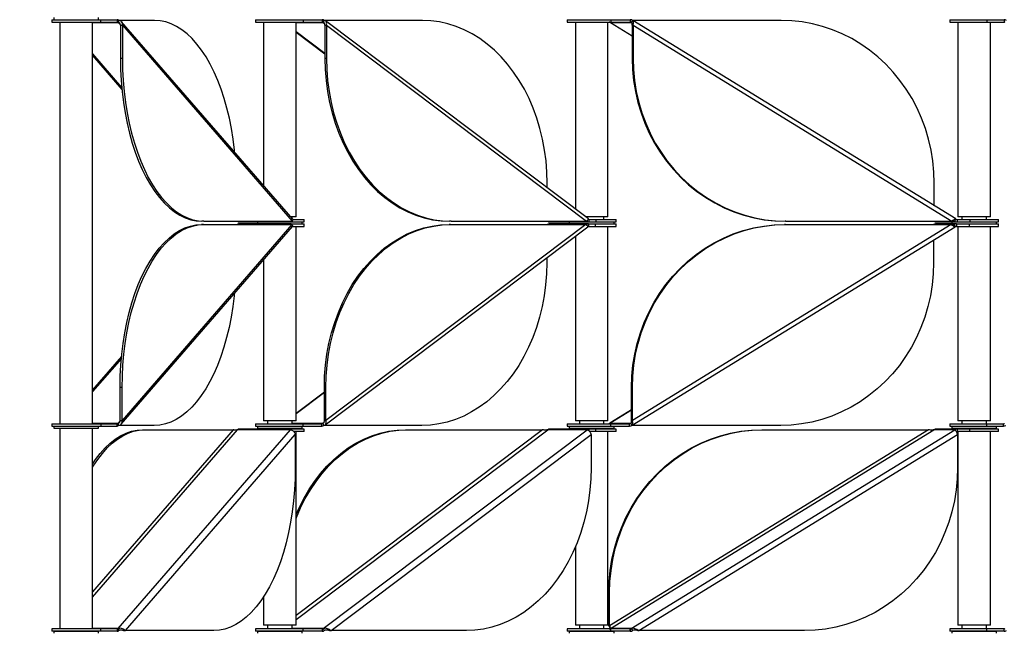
# Model space of a CAD drawing. Header units: millimetres. Extents: x 5 to 415, y 2 to 292.
# Tile 11 of 82: x 74 to 98, y 180 to 195. Entities that reach past the tile are written whole.
import ezdxf

# ---------------------------------------------------------------- set-up
doc = ezdxf.new("R2010")
doc.units = ezdxf.units.MM
doc.layers.add('CONTORNI', color=7, linetype='Continuous', lineweight=35)
doc.styles.add('SLDTEXTSTYLE1', font='TXT', dxfattribs={"width": 0.7})
doc.dimstyles.new('SLDDIMSTYLE0', dxfattribs={"dimtxt": 3.351389, "dimasz": 2, "dimexe": 0, "dimexo": 0.0625, "dimgap": 0.837847, "dimtad": 1, "dimdec": 1, "dimlfac": 20, "dimrnd": 1e-09, "dimzin": 12, "dimdsep": 46, "dimtxsty": 'SLDTEXTSTYLE1', "dimsah": 1, "dimcen": 0.09, "dimadec": 0, "dimazin": 3, "dimtfac": 1, "dimtdec": 1, "dimtofl": 0, "dimtmove": 0, "dimatfit": 3, "dimfxl": 0, "dimfrac": 2, "dimtolj": 1, "dimtzin": 12, "dimarcsym": 0})

# ---------------------------------------------------------------- blocks, each defined once
blk = doc.blocks.new('_D')
at = {"layer": 'CONTORNI', "color": 7}
for p, q in [((74.138, 245.707), (62.013, 245.707)), ((63.013, 245.707), (63.013, 153.892)), ((72.013, 153.892), (62.013, 153.892))]:
    blk.add_line(p, q, dxfattribs=at)
for points in [[(63.013, 245.707), (62.763, 243.707), (63.263, 243.707)], [(63.013, 153.892), (63.263, 155.892), (62.763, 155.892)]]:
    blk.add_solid(points, dxfattribs=at)
at = {"layer": 'CONTORNI', "color": 7, "insert": (59.602, 195.488), "char_height": 2.6458, "attachment_point": 1, "rotation": 90, "style": 'SLDTEXTSTYLE1'}
blk.add_mtext('1836,3', dxfattribs=at)

msp = doc.modelspace()

# ---------------------------------------------------------------- linework, layer by layer
at = {"color": 7, "linetype": 'Continuous', "lineweight": 25}
for p, q in [((74.9131, 195.3146), (74.9131, 195.2546)), ((74.9131, 195.3146), (76.1131, 195.3146)), ((74.9131, 195.2546), (76.1131, 195.2546)), ((74.9631, 195.3646), (74.9631, 195.3146)), ((75.1131, 195.2546), (75.1131, 185.3897)), ((75.9131, 185.3897), (75.9131, 195.2546)), ((75.9131, 195.2466), (76.5447, 195.2466)), ((76.0631, 195.3146), (76.0631, 195.3646)), ((76.1131, 195.2546), (76.1131, 195.3146)), ((76.1131, 195.3146), (76.5209, 195.3146)), ((76.1131, 195.2546), (76.5209, 195.2546)), ((76.5209, 195.3146), (76.5209, 195.2546)), ((76.5297, 195.3146), (76.5209, 195.3146)), ((76.5297, 195.2546), (76.5209, 195.2546)), ((76.5297, 195.3146), (76.5297, 195.2546)), ((76.5597, 195.2985), (76.5447, 195.2466)), ((76.5447, 195.2466), (76.596, 195.1874)), ((77.4388, 195.2985), (76.5597, 195.2985)), ((80.8307, 190.4134), (76.6272, 195.2653)), ((79.9151, 195.3146), (79.9151, 195.2546)), ((79.9151, 195.3146), (81.0845, 195.3146)), ((79.9151, 195.2546), (81.0845, 195.2546)), ((80.1151, 195.2546), (80.1151, 191.2394)), ((80.9151, 190.4746), (80.9151, 195.2546)), ((80.9151, 195.2466), (81.5824, 195.2466)), ((81.0845, 195.3146), (81.0845, 195.2546)), ((81.0845, 195.3146), (81.5529, 195.3146)), ((81.0845, 195.2546), (81.5529, 195.2546)), ((81.5529, 195.3146), (81.5529, 195.2546)), ((81.5594, 195.3146), (81.5529, 195.3146)), ((81.5594, 195.2546), (81.5529, 195.2546)), ((81.5594, 195.3146), (81.5594, 195.2546)), ((81.6053, 195.2985), (81.5824, 195.2466)), ((81.5824, 195.2466), (81.6133, 195.2232)), ((84.0184, 195.2985), (81.6053, 195.2985)), ((88.0944, 190.4202), (81.6374, 195.286)), ((87.5765, 195.3146), (87.5765, 195.2546)), ((87.5765, 195.3146), (88.6469, 195.3146)), ((87.5765, 195.2546), (88.6469, 195.2546)), ((87.7765, 195.2546), (87.7765, 190.6597)), ((88.5765, 190.4746), (88.5765, 195.2546)), ((88.6379, 195.2466), (89.1508, 195.2466)), ((88.6425, 195.2444), (88.6379, 195.2466)), ((88.6379, 195.2466), (89.1713, 194.9188)), ((88.6411, 195.2423), (89.1713, 194.9165)), ((88.6469, 195.3146), (88.6469, 195.2546)), ((88.6469, 195.3146), (89.114, 195.3146)), ((88.6469, 195.2546), (89.114, 195.2546)), ((89.1192, 195.3146), (89.1192, 195.2546)), ((89.1226, 195.3146), (89.1192, 195.3146)), ((89.1226, 195.2546), (89.1192, 195.2546)), ((89.1226, 195.3146), (89.1226, 195.2546)), ((89.179, 195.2985), (89.1508, 195.2466)), ((89.1508, 195.2466), (89.159, 195.2416)), ((92.8351, 195.2985), (89.179, 195.2985)), ((97.1241, 190.4194), (89.1887, 195.2949)), ((96.9737, 195.3146), (96.9737, 195.2546)), ((96.9737, 195.3146), (97.8884, 195.3146)), ((96.9737, 195.2546), (97.8884, 195.2546)), ((97.1737, 195.2546), (97.1737, 190.4746)), ((97.8884, 195.3146), (97.8884, 195.2546)), ((97.8884, 195.3146), (98.3076, 195.3146)), ((97.8884, 195.2546), (98.3076, 195.2546)), ((97.9737, 190.4746), (97.9737, 195.2546)), ((98.3076, 195.3146), (98.3076, 195.2546)), ((76.5966, 195.1773), (76.6486, 195.1773)), ((76.5966, 195.1773), (76.5966, 194.3632)), ((76.6486, 195.1773), (80.8193, 190.3632)), ((76.6486, 195.1773), (76.6486, 194.3632)), ((80.9151, 195.0229), (81.6209, 194.491)), ((80.9151, 195.0112), (81.6209, 194.4793)), ((81.6209, 195.1773), (81.6595, 195.1773)), ((81.6209, 195.1773), (81.6209, 194.3632)), ((81.6595, 195.1773), (88.0477, 190.3632)), ((81.6595, 195.1773), (81.6595, 194.3632)), ((89.1713, 195.1773), (89.1919, 195.1773)), ((89.1713, 195.1773), (89.1713, 194.3632)), ((89.1919, 195.1773), (97.0274, 190.3632)), ((89.1919, 195.1773), (89.1919, 194.3632)), ((75.9131, 194.4763), (76.6286, 193.6504)), ((75.9131, 194.4316), (76.6334, 193.6003)), ((76.6486, 194.3632), (76.5966, 194.3632)), ((81.6595, 194.3632), (81.6209, 194.3632)), ((89.1919, 194.3632), (89.1713, 194.3632)), ((87.083, 191.1824), (87.083, 191.2985)), ((96.5939, 190.7452), (96.5939, 191.2985)), ((80.8673, 190.4746), (80.7776, 190.4746)), ((80.8151, 190.4314), (80.8151, 190.4746)), ((80.8322, 190.4071), (81.1151, 190.4071)), ((80.9151, 190.4746), (80.8673, 190.4746)), ((81.1151, 190.3471), (81.1151, 190.4071)), ((88.5287, 190.4746), (88.0221, 190.4746)), ((88.0626, 190.3632), (88.0745, 190.3901)), ((88.1085, 190.4071), (88.1085, 190.3471)), ((88.1085, 190.4071), (88.2764, 190.4071)), ((88.2764, 190.4071), (88.2764, 190.3471)), ((88.2764, 190.4071), (88.7765, 190.4071)), ((88.4765, 190.4071), (88.4765, 190.4746)), ((88.5765, 190.4746), (88.5287, 190.4746)), ((88.7765, 190.3471), (88.7765, 190.4071)), ((97.0992, 190.3632), (97.1274, 190.4152)), ((97.1556, 190.4071), (97.1556, 190.3471)), ((97.1556, 190.4071), (97.4652, 190.4071)), ((97.9259, 190.4746), (97.1737, 190.4746)), ((97.2737, 190.4746), (97.2737, 190.4071)), ((97.4652, 190.4071), (97.4652, 190.3471)), ((97.4652, 190.4071), (98.1737, 190.4071)), ((97.8737, 190.4071), (97.8737, 190.4746)), ((97.9737, 190.4746), (97.9259, 190.4746)), ((98.1737, 190.3471), (98.1737, 190.4071)), ((76.6191, 185.379), (80.8226, 190.2309)), ((80.8113, 190.2811), (76.6405, 185.467)), ((78.6413, 190.2811), (78.5894, 190.2811)), ((78.6494, 190.3632), (78.5974, 190.3632)), ((78.6413, 190.2811), (80.8113, 190.2811)), ((78.6494, 190.3632), (80.8193, 190.3632)), ((79.4985, 190.2972), (79.5073, 190.2972)), ((79.5066, 190.3471), (80.8054, 190.3471)), ((80.7887, 190.2972), (79.5073, 190.2972)), ((79.9651, 190.3471), (79.9651, 190.2972)), ((80.7887, 190.2972), (80.7974, 190.2972)), ((80.7974, 190.2972), (80.7974, 190.2811)), ((80.8, 190.2972), (81.1151, 190.2972)), ((80.8, 190.2972), (80.8, 190.2811)), ((80.8054, 190.3632), (80.8054, 190.3471)), ((80.8054, 190.3471), (80.8113, 190.3471)), ((80.8113, 190.3632), (80.8113, 190.3471)), ((80.8113, 190.3471), (81.1151, 190.3471)), ((80.8244, 190.2372), (81.1151, 190.2372)), ((80.9151, 185.4572), (80.9151, 190.2372)), ((81.0651, 190.2972), (81.0651, 190.3471)), ((81.1151, 190.2372), (81.1151, 190.2972)), ((81.6251, 185.3582), (88.082, 190.2241)), ((88.0354, 190.2811), (81.6472, 185.467)), ((84.7117, 190.2811), (84.6732, 190.2811)), ((84.724, 190.3632), (84.6855, 190.3632)), ((84.7117, 190.2811), (88.0354, 190.2811)), ((84.724, 190.3632), (88.0477, 190.3632)), ((87.1322, 190.2972), (87.1387, 190.2972)), ((88.0897, 190.2972), (87.1387, 190.2972)), ((87.1445, 190.3471), (88.1085, 190.3471)), ((87.6265, 190.3471), (87.6265, 190.2972)), ((88.0502, 190.2811), (88.0421, 190.2749)), ((88.0621, 190.2542), (88.0502, 190.2811)), ((88.0544, 190.3694), (88.0626, 190.3632)), ((88.0626, 190.3632), (88.0575, 190.3713)), ((88.0897, 190.2972), (88.0962, 190.2972)), ((88.0962, 190.2972), (88.0962, 190.2372)), ((88.0962, 190.2972), (88.2637, 190.2972)), ((88.0962, 190.2372), (88.2637, 190.2372)), ((88.1085, 190.3471), (88.2764, 190.3471)), ((88.2637, 190.2972), (88.2637, 190.2372)), ((88.2637, 190.2972), (88.7765, 190.2972)), ((88.2637, 190.2372), (88.7765, 190.2372)), ((88.2764, 190.3471), (88.7765, 190.3471)), ((88.5765, 185.4572), (88.5765, 190.2372)), ((88.7265, 190.2972), (88.7265, 190.3471)), ((88.7765, 190.2372), (88.7765, 190.2972)), ((89.1736, 185.3494), (97.109, 190.2249)), ((97.0123, 190.2811), (89.1768, 185.467)), ((92.9356, 190.2811), (92.9151, 190.2811)), ((92.9507, 190.3632), (92.9302, 190.3632)), ((92.9356, 190.2811), (97.0123, 190.2811)), ((92.9507, 190.3632), (97.0274, 190.3632)), ((96.6275, 190.2972), (96.631, 190.2972)), ((97.137, 190.2972), (96.631, 190.2972)), ((96.6426, 190.3471), (97.1556, 190.3471)), ((97.0841, 190.2811), (97.0153, 190.2811)), ((97.0237, 190.3471), (97.0237, 190.2972)), ((97.0274, 190.3632), (97.0992, 190.3632)), ((97.0841, 190.2811), (97.0695, 190.2721)), ((97.1123, 190.2291), (97.0841, 190.2811)), ((97.0859, 190.3714), (97.0992, 190.3632)), ((97.137, 190.2972), (97.1405, 190.2972)), ((97.1405, 190.2972), (97.1405, 190.2372)), ((97.1405, 190.2372), (97.4526, 190.2372)), ((97.1425, 190.2972), (97.4526, 190.2972)), ((97.1556, 190.3471), (97.4652, 190.3471)), ((97.1737, 190.2372), (97.1737, 185.4572)), ((97.4526, 190.2972), (97.4526, 190.2372)), ((97.4526, 190.2972), (98.1737, 190.2972)), ((97.4526, 190.2372), (98.1737, 190.2372)), ((97.4652, 190.3471), (98.1737, 190.3471)), ((97.9737, 185.4572), (97.9737, 190.2372)), ((98.1237, 190.2972), (98.1237, 190.3471)), ((98.1737, 190.2372), (98.1737, 190.2972)), ((87.7765, 189.9938), (87.7765, 185.4572)), ((96.5788, 189.8991), (96.5788, 189.3458)), ((87.0707, 189.4619), (87.0707, 189.3458)), ((80.1151, 189.4142), (80.1151, 185.4572)), ((76.6253, 187.044), (75.9131, 186.222)), ((76.6206, 186.9939), (75.9131, 186.1773)), ((76.6405, 186.2811), (76.5886, 186.2811)), ((76.5886, 185.467), (76.5886, 186.2811)), ((76.6405, 185.467), (76.6405, 186.2811)), ((81.6472, 186.2811), (81.6086, 186.2811)), ((81.6086, 185.467), (81.6086, 186.2811)), ((81.6472, 185.467), (81.6472, 186.2811)), ((89.1768, 186.2811), (89.1562, 186.2811)), ((89.1562, 185.467), (89.1562, 186.2811)), ((89.1768, 185.467), (89.1768, 186.2811)), ((81.6086, 186.1649), (80.9151, 185.6423)), ((81.6086, 186.1532), (80.9151, 185.6306)), ((89.1562, 185.7255), (88.6228, 185.3977)), ((89.1562, 185.7277), (88.626, 185.402)), ((74.9131, 185.3897), (74.9131, 185.3297)), ((74.9131, 185.3897), (76.1131, 185.3897)), ((74.9131, 185.3297), (76.1131, 185.3297)), ((74.9631, 185.3297), (74.9631, 185.2797)), ((76.5366, 185.3977), (75.9131, 185.3977)), ((76.0631, 185.2797), (76.0631, 185.3297)), ((76.1131, 185.3897), (76.1131, 185.3297)), ((76.1131, 185.3897), (76.5216, 185.3897)), ((76.1131, 185.3297), (76.5216, 185.3297)), ((76.5216, 185.3297), (76.5216, 185.3897)), ((76.5887, 185.4578), (76.5366, 185.3977)), ((76.5366, 185.3977), (76.5516, 185.3458)), ((77.4308, 185.3458), (76.5516, 185.3458)), ((76.5886, 185.467), (76.6405, 185.467)), ((79.9151, 185.3897), (79.9151, 185.3297)), ((79.9151, 185.3897), (81.0803, 185.3897)), ((79.9151, 185.3297), (81.0803, 185.3297)), ((79.9651, 185.3297), (79.9651, 185.2797)), ((80.5732, 185.4572), (80.1151, 185.4572)), ((80.2151, 185.4572), (80.2151, 185.3897)), ((80.9151, 185.4572), (80.5732, 185.4572)), ((80.8151, 185.3897), (80.8151, 185.4572)), ((81.57, 185.3977), (80.8151, 185.3977)), ((81.0651, 185.2797), (81.0651, 185.3297)), ((81.0803, 185.3897), (81.0803, 185.3297)), ((81.0803, 185.3897), (81.5471, 185.3897)), ((81.0803, 185.3297), (81.5471, 185.3297)), ((81.5471, 185.3297), (81.5471, 185.3897)), ((81.6014, 185.4214), (81.57, 185.3977)), ((81.57, 185.3977), (81.593, 185.3458)), ((84.0061, 185.3458), (81.593, 185.3458)), ((81.6086, 185.467), (81.6472, 185.467)), ((87.5765, 185.3897), (87.5765, 185.3297)), ((87.5765, 185.3897), (88.6388, 185.3897)), ((87.5765, 185.3297), (88.6388, 185.3297)), ((87.6265, 185.3297), (87.6265, 185.2797)), ((88.2346, 185.4572), (87.7765, 185.4572)), ((87.8765, 185.4572), (87.8765, 185.3897)), ((88.5765, 185.4572), (88.2346, 185.4572)), ((88.4765, 185.3897), (88.4765, 185.4572)), ((88.6228, 185.3977), (88.6272, 185.4001)), ((89.1357, 185.3977), (88.6228, 185.3977)), ((88.6388, 185.3897), (88.6388, 185.3297)), ((88.6388, 185.3897), (89.1075, 185.3897)), ((88.6388, 185.3297), (89.1075, 185.3297)), ((88.7265, 185.2797), (88.7265, 185.3297)), ((89.1075, 185.3297), (89.1075, 185.3897)), ((89.1476, 185.405), (89.1357, 185.3977)), ((89.1357, 185.3977), (89.1639, 185.3458)), ((89.1562, 185.467), (89.1768, 185.467)), ((92.8199, 185.3458), (89.1639, 185.3458)), ((96.9737, 185.3897), (96.9737, 185.3297)), ((96.9737, 185.3897), (97.8774, 185.3897)), ((96.9737, 185.3297), (97.8774, 185.3297)), ((97.0237, 185.3297), (97.0237, 185.2797)), ((97.6318, 185.4572), (97.1737, 185.4572)), ((97.2737, 185.4572), (97.2737, 185.3897)), ((97.9737, 185.4572), (97.6318, 185.4572)), ((97.8737, 185.3897), (97.8737, 185.4572)), ((97.8774, 185.3897), (97.8774, 185.3297)), ((97.8774, 185.3897), (98.2915, 185.3897)), ((97.8774, 185.3297), (98.2915, 185.3297)), ((98.1237, 185.2797), (98.1237, 185.3297)), ((98.2915, 185.3297), (98.2915, 185.3897)), ((74.9631, 185.2797), (76.053, 185.2797)), ((75.1131, 185.2797), (75.1131, 180.3496)), ((75.9131, 180.3496), (75.9131, 185.2797)), ((75.9131, 181.1279), (79.4766, 185.241)), ((79.3646, 185.241), (75.9131, 181.2572)), ((76.053, 185.2797), (76.0631, 185.2797)), ((76.5447, 180.3577), (80.7754, 185.241)), ((76.7236, 180.3057), (80.8944, 185.1198)), ((77.1427, 185.241), (77.1946, 185.241)), ((77.1946, 185.241), (79.3646, 185.241)), ((80.7754, 185.241), (79.4766, 185.241)), ((80.8054, 185.2571), (79.5066, 185.2571)), ((79.9651, 185.2797), (80.9865, 185.2797)), ((80.1151, 185.2797), (80.1151, 185.2571)), ((80.8054, 185.2571), (80.8054, 185.2322)), ((80.8113, 185.2571), (80.8054, 185.2571)), ((81.1151, 185.2571), (80.8113, 185.2571)), ((80.8113, 185.2296), (80.8113, 185.2571)), ((81.1151, 185.1971), (80.8533, 185.1971)), ((80.8944, 185.1198), (80.8944, 184.3057)), ((80.9151, 185.2571), (80.9151, 185.2797)), ((80.9151, 180.5813), (87.0985, 185.241)), ((86.968, 185.241), (80.9151, 180.6796)), ((80.9151, 180.4396), (80.9151, 185.1971)), ((80.9865, 185.2797), (81.0651, 185.2797)), ((81.1151, 185.1971), (81.1151, 185.2571)), ((81.5824, 180.3577), (88.0626, 185.241)), ((81.7744, 180.3057), (88.1627, 185.1198)), ((83.6058, 185.241), (83.6444, 185.241)), ((83.6444, 185.241), (86.968, 185.241)), ((88.0626, 185.241), (87.0985, 185.241)), ((88.1085, 185.2571), (87.1445, 185.2571)), ((87.6265, 185.2797), (88.5226, 185.2797)), ((87.7765, 185.2797), (87.7765, 185.2571)), ((88.1085, 185.2571), (88.1085, 185.2127)), ((88.2764, 185.2571), (88.1085, 185.2571)), ((88.2764, 185.1971), (88.1184, 185.1971)), ((88.1627, 185.1198), (88.1627, 184.3057)), ((88.2764, 185.1971), (88.2764, 185.2571)), ((88.7765, 185.2571), (88.2764, 185.2571)), ((88.7765, 185.1971), (88.2764, 185.1971)), ((88.5226, 185.2797), (88.7265, 185.2797)), ((88.5765, 185.2571), (88.5765, 185.2797)), ((88.5765, 180.4396), (88.5765, 185.1971)), ((96.453, 185.241), (88.6174, 180.427)), ((88.6379, 180.3577), (96.5863, 185.241)), ((88.7765, 185.1971), (88.7765, 185.2571)), ((89.1508, 180.3577), (97.0992, 185.241)), ((89.3328, 180.3057), (97.1684, 185.1198)), ((92.3557, 185.241), (92.3763, 185.241)), ((92.3763, 185.241), (96.453, 185.241)), ((97.0992, 185.241), (96.5863, 185.241)), ((97.1556, 185.2571), (96.6426, 185.2571)), ((97.0237, 185.2797), (97.7528, 185.2797)), ((97.1556, 185.2571), (97.1556, 185.1971)), ((97.4652, 185.2571), (97.1556, 185.2571)), ((97.4652, 185.1971), (97.1556, 185.1971)), ((97.1684, 185.1198), (97.1684, 184.3057)), ((97.1737, 185.2797), (97.1737, 185.2571)), ((97.1737, 185.1971), (97.1737, 180.4396)), ((97.4652, 185.1971), (97.4652, 185.2571)), ((98.1737, 185.2571), (97.4652, 185.2571)), ((98.1737, 185.1971), (97.4652, 185.1971)), ((97.7528, 185.2797), (98.1237, 185.2797)), ((97.9737, 185.2571), (97.9737, 185.2797)), ((97.9737, 180.4396), (97.9737, 185.1971)), ((98.1737, 185.1971), (98.1737, 185.2571)), ((87.7765, 182.3619), (87.7765, 180.4396)), ((88.5969, 181.241), (88.6174, 181.241)), ((88.5969, 180.427), (88.5969, 181.241)), ((88.6174, 180.427), (88.6174, 181.241)), ((80.1151, 181.1377), (80.1151, 180.4396)), ((74.9131, 180.3496), (74.9131, 180.2896)), ((76.1131, 180.3496), (74.9131, 180.3496)), ((76.1131, 180.2896), (74.9131, 180.2896)), ((74.9631, 180.2896), (74.9631, 180.2396)), ((74.9631, 180.2896), (75.6484, 180.2896)), ((75.2131, 180.2896), (75.2131, 180.2896)), ((75.6484, 180.2896), (76.0631, 180.2896)), ((75.8131, 180.2896), (75.8131, 180.2896)), ((76.5447, 180.3577), (75.9131, 180.3577)), ((76.0631, 180.2396), (76.0631, 180.2896)), ((76.1131, 180.2896), (76.1131, 180.3496)), ((76.5209, 180.3496), (76.1131, 180.3496)), ((76.5209, 180.2896), (76.1131, 180.2896)), ((76.5209, 180.3496), (76.5209, 180.2896)), ((76.5209, 180.3496), (76.5297, 180.3496)), ((76.5209, 180.2896), (76.5297, 180.2896)), ((76.5297, 180.2896), (76.5297, 180.3496)), ((76.5447, 180.3577), (76.5597, 180.3057)), ((76.6717, 180.3057), (76.7236, 180.3057)), ((78.8936, 180.3057), (76.7236, 180.3057)), ((79.9151, 180.3496), (79.9151, 180.2896)), ((81.0845, 180.3496), (79.9151, 180.3496)), ((81.0845, 180.2896), (79.9151, 180.2896)), ((79.9651, 180.2896), (79.9651, 180.2396)), ((79.9651, 180.2896), (80.4599, 180.2896)), ((80.7672, 180.4396), (80.1151, 180.4396)), ((80.2151, 180.4396), (80.2151, 180.3496)), ((80.2151, 180.2896), (80.2151, 180.2896)), ((80.4599, 180.2896), (81.0651, 180.2896)), ((80.9151, 180.4396), (80.7672, 180.4396)), ((80.8151, 180.3496), (80.8151, 180.4396)), ((81.5824, 180.3577), (80.8151, 180.3577)), ((80.8151, 180.2896), (80.8151, 180.2896)), ((81.0651, 180.2396), (81.0651, 180.2896)), ((81.0845, 180.2896), (81.0845, 180.3496)), ((81.5529, 180.3496), (81.0845, 180.3496)), ((81.5529, 180.2896), (81.0845, 180.2896)), ((81.5529, 180.3496), (81.5529, 180.2896)), ((81.5529, 180.3496), (81.5594, 180.3496)), ((81.5529, 180.2896), (81.5594, 180.2896)), ((81.5594, 180.2896), (81.5594, 180.3496)), ((81.5824, 180.3577), (81.6053, 180.3057)), ((81.7358, 180.3057), (81.7744, 180.3057)), ((85.0981, 180.3057), (81.7744, 180.3057)), ((87.5765, 180.3496), (87.5765, 180.2896)), ((88.6469, 180.3496), (87.5765, 180.3496)), ((88.6469, 180.2896), (87.5765, 180.2896)), ((87.6265, 180.2896), (87.6265, 180.2396)), ((87.6265, 180.2896), (87.9375, 180.2896)), ((88.4287, 180.4396), (87.7765, 180.4396)), ((87.8765, 180.4396), (87.8765, 180.3496)), ((87.8765, 180.2896), (87.8765, 180.2896)), ((87.9375, 180.2896), (88.7265, 180.2896)), ((88.5765, 180.4396), (88.4287, 180.4396)), ((88.4765, 180.3496), (88.4765, 180.4396)), ((88.4765, 180.2896), (88.4765, 180.2896)), ((88.6174, 180.427), (88.5969, 180.427)), ((89.1508, 180.3577), (88.6379, 180.3577)), ((88.6469, 180.2896), (88.6469, 180.3496)), ((89.1153, 180.3496), (88.6469, 180.3496)), ((89.1153, 180.2896), (88.6469, 180.2896)), ((88.7265, 180.2396), (88.7265, 180.2896)), ((89.1192, 180.3496), (89.1192, 180.2896)), ((89.1192, 180.3496), (89.1226, 180.3496)), ((89.1192, 180.2896), (89.1226, 180.2896)), ((89.1226, 180.2896), (89.1226, 180.3496)), ((89.1508, 180.3577), (89.179, 180.3057)), ((89.3123, 180.3057), (89.3328, 180.3057)), ((93.4095, 180.3057), (89.3328, 180.3057)), ((96.9737, 180.3496), (96.9737, 180.2896)), ((97.8884, 180.3496), (96.9737, 180.3496)), ((97.8884, 180.2896), (96.9737, 180.2896)), ((97.0237, 180.2896), (97.0237, 180.2396)), ((97.0237, 180.2896), (97.1797, 180.2896)), ((97.8258, 180.4396), (97.1737, 180.4396)), ((97.1797, 180.2896), (98.1237, 180.2896)), ((97.2737, 180.4396), (97.2737, 180.3496)), ((97.2737, 180.2896), (97.2737, 180.2896)), ((97.9737, 180.4396), (97.8258, 180.4396)), ((97.8737, 180.3496), (97.8737, 180.4396)), ((97.8737, 180.2896), (97.8737, 180.2896)), ((97.8884, 180.2896), (97.8884, 180.3496)), ((98.3076, 180.3496), (97.8884, 180.3496)), ((98.3076, 180.2896), (97.8884, 180.2896)), ((98.1237, 180.2396), (98.1237, 180.2896)), ((98.3076, 180.2896), (98.3076, 180.3496))]:
    msp.add_line(p, q, dxfattribs=at)
at = {"color": 7, "linetype": 'Continuous', "lineweight": 25, "flags": 128}
for points in [[(79.4029, 192.0614), (79.3978, 192.1123), (79.3654, 192.3777), (79.3241, 192.638), (79.274, 192.8921), (79.2153, 193.1388), (79.1483, 193.3769), (79.0734, 193.6052), (78.9909, 193.8229), (78.9011, 194.0287), (78.8045, 194.2219), (78.7015, 194.4014), (78.5926, 194.5664), (78.4784, 194.7162), (78.3593, 194.8501), (78.236, 194.9674), (78.1089, 195.0676), (77.9786, 195.1502), (77.8459, 195.2149), (77.7113, 195.2613), (77.5754, 195.2892), (77.4388, 195.2985)], [(87.083, 191.2985), (87.0758, 191.5715), (87.0544, 191.8432), (87.0189, 192.1123), (86.9693, 192.3777), (86.906, 192.638), (86.8293, 192.8921), (86.7394, 193.1388), (86.6368, 193.3769), (86.5221, 193.6052), (86.3956, 193.8229), (86.2581, 194.0287), (86.1101, 194.2219), (85.9524, 194.4014), (85.7857, 194.5664), (85.6107, 194.7162), (85.4283, 194.8501), (85.2393, 194.9674), (85.0447, 195.0676), (84.8452, 195.1502), (84.6419, 195.2149), (84.4357, 195.2613), (84.2275, 195.2892), (84.0184, 195.2985)], [(96.5939, 191.2985), (96.5852, 191.5715), (96.5589, 191.8432), (96.5153, 192.1123), (96.4545, 192.3777), (96.3769, 192.638), (96.2827, 192.8921), (96.1725, 193.1388), (96.0467, 193.3769), (95.9059, 193.6052), (95.7509, 193.8229), (95.5822, 194.0287), (95.4007, 194.2219), (95.2072, 194.4014), (95.0027, 194.5664), (94.7881, 194.7162), (94.5644, 194.8501), (94.3326, 194.9674), (94.0938, 195.0676), (93.8492, 195.1502), (93.5998, 195.2149), (93.3469, 195.2613), (93.0916, 195.2892), (92.8351, 195.2985)], [(76.5966, 194.3632), (76.6013, 194.0902), (76.6153, 193.8185), (76.6385, 193.5494), (76.6708, 193.284), (76.7121, 193.0237), (76.7623, 192.7696), (76.8209, 192.5229), (76.8879, 192.2849), (76.9628, 192.0565), (77.0454, 191.8388), (77.1352, 191.633), (77.2318, 191.4398), (77.3347, 191.2603), (77.4436, 191.0953), (77.5578, 190.9455), (77.6769, 190.8117), (77.8003, 190.6943), (77.9274, 190.5941), (78.0576, 190.5115), (78.1903, 190.4469), (78.325, 190.4004), (78.4609, 190.3725), (78.5974, 190.3632)], [(76.6486, 194.3632), (76.6532, 194.0902), (76.6672, 193.8185), (76.6904, 193.5494), (76.7228, 193.284), (76.7641, 193.0237), (76.8142, 192.7696), (76.8729, 192.5229), (76.9399, 192.2849), (77.0148, 192.0565), (77.0973, 191.8388), (77.1871, 191.633), (77.2837, 191.4398), (77.3867, 191.2603), (77.4955, 191.0953), (77.6098, 190.9455), (77.7289, 190.8117), (77.8522, 190.6943), (77.9793, 190.5941), (78.1096, 190.5115), (78.2423, 190.4469), (78.3769, 190.4004), (78.5128, 190.3725), (78.6494, 190.3632)], [(81.6209, 194.3632), (81.6281, 194.0902), (81.6495, 193.8185), (81.685, 193.5494), (81.7346, 193.284), (81.7979, 193.0237), (81.8746, 192.7696), (81.9645, 192.5229), (82.0671, 192.2849), (82.1818, 192.0565), (82.3083, 191.8388), (82.4458, 191.633), (82.5938, 191.4398), (82.7515, 191.2603), (82.9182, 191.0953), (83.0932, 190.9455), (83.2756, 190.8117), (83.4646, 190.6943), (83.6592, 190.5941), (83.8587, 190.5115), (84.062, 190.4469), (84.2682, 190.4004), (84.4763, 190.3725), (84.6855, 190.3632)], [(81.6595, 194.3632), (81.6666, 194.0902), (81.688, 193.8185), (81.7236, 193.5494), (81.7731, 193.284), (81.8364, 193.0237), (81.9132, 192.7696), (82.0031, 192.5229), (82.1056, 192.2849), (82.2204, 192.0565), (82.3468, 191.8388), (82.4843, 191.633), (82.6323, 191.4398), (82.79, 191.2603), (82.9568, 191.0953), (83.1317, 190.9455), (83.3141, 190.8117), (83.5031, 190.6943), (83.6978, 190.5941), (83.8972, 190.5115), (84.1005, 190.4469), (84.3067, 190.4004), (84.5149, 190.3725), (84.724, 190.3632)], [(89.1713, 194.3632), (89.1801, 194.0902), (89.2064, 193.8185), (89.25, 193.5494), (89.3107, 193.284), (89.3884, 193.0237), (89.4825, 192.7696), (89.5928, 192.5229), (89.7186, 192.2849), (89.8593, 192.0565), (90.0144, 191.8388), (90.1831, 191.633), (90.3646, 191.4398), (90.558, 191.2603), (90.7625, 191.0953), (90.9772, 190.9455), (91.2009, 190.8117), (91.4327, 190.6943), (91.6714, 190.5941), (91.9161, 190.5115), (92.1654, 190.4469), (92.4184, 190.4004), (92.6737, 190.3725), (92.9302, 190.3632)], [(89.1919, 194.3632), (89.2006, 194.0902), (89.2269, 193.8185), (89.2705, 193.5494), (89.3312, 193.284), (89.4089, 193.0237), (89.5031, 192.7696), (89.6133, 192.5229), (89.7391, 192.2849), (89.8798, 192.0565), (90.0349, 191.8388), (90.2036, 191.633), (90.3851, 191.4398), (90.5786, 191.2603), (90.7831, 191.0953), (90.9977, 190.9455), (91.2214, 190.8117), (91.4532, 190.6943), (91.692, 190.5941), (91.9366, 190.5115), (92.186, 190.4469), (92.4389, 190.4004), (92.6942, 190.3725), (92.9507, 190.3632)], [(76.5886, 186.2811), (76.5932, 186.5541), (76.6072, 186.8257), (76.6304, 187.0949), (76.6628, 187.3603), (76.7041, 187.6206), (76.7542, 187.8747), (76.8129, 188.1213), (76.8799, 188.3594), (76.9548, 188.5878), (77.0373, 188.8054), (77.1271, 189.0113), (77.2237, 189.2044), (77.3267, 189.3839), (77.4356, 189.549), (77.5498, 189.6988), (77.6689, 189.8326), (77.7922, 189.9499), (77.9193, 190.0501), (78.0496, 190.1328), (78.1823, 190.1974), (78.3169, 190.2438), (78.4528, 190.2718), (78.5894, 190.2811)], [(76.6405, 186.2811), (76.6452, 186.5541), (76.6592, 186.8257), (76.6824, 187.0949), (76.7147, 187.3603), (76.7561, 187.6206), (76.8062, 187.8747), (76.8649, 188.1213), (76.9318, 188.3594), (77.0067, 188.5878), (77.0893, 188.8054), (77.1791, 189.0113), (77.2757, 189.2044), (77.3786, 189.3839), (77.4875, 189.549), (77.6017, 189.6988), (77.7208, 189.8326), (77.8442, 189.9499), (77.9713, 190.0501), (78.1015, 190.1328), (78.2342, 190.1974), (78.3689, 190.2438), (78.5048, 190.2718), (78.6413, 190.2811)], [(81.6086, 186.2811), (81.6157, 186.5541), (81.6371, 186.8257), (81.6727, 187.0949), (81.7222, 187.3603), (81.7855, 187.6206), (81.8623, 187.8747), (81.9522, 188.1213), (82.0547, 188.3594), (82.1695, 188.5878), (82.2959, 188.8054), (82.4335, 189.0113), (82.5814, 189.2044), (82.7392, 189.3839), (82.9059, 189.549), (83.0809, 189.6988), (83.2633, 189.8326), (83.4522, 189.9499), (83.6469, 190.0501), (83.8464, 190.1328), (84.0497, 190.1974), (84.2559, 190.2438), (84.464, 190.2718), (84.6732, 190.2811)], [(81.6472, 186.2811), (81.6543, 186.5541), (81.6757, 186.8257), (81.7113, 187.0949), (81.7608, 187.3603), (81.8241, 187.6206), (81.9009, 187.8747), (81.9907, 188.1213), (82.0933, 188.3594), (82.2081, 188.5878), (82.3345, 188.8054), (82.472, 189.0113), (82.62, 189.2044), (82.7777, 189.3839), (82.9444, 189.549), (83.1194, 189.6988), (83.3018, 189.8326), (83.4908, 189.9499), (83.6855, 190.0501), (83.8849, 190.1328), (84.0882, 190.1974), (84.2944, 190.2438), (84.5026, 190.2718), (84.7117, 190.2811)], [(89.1562, 186.2811), (89.165, 186.5541), (89.1912, 186.8257), (89.2349, 187.0949), (89.2956, 187.3603), (89.3733, 187.6206), (89.4674, 187.8747), (89.5777, 188.1213), (89.7035, 188.3594), (89.8442, 188.5878), (89.9993, 188.8054), (90.168, 189.0113), (90.3495, 189.2044), (90.5429, 189.3839), (90.7474, 189.549), (90.9621, 189.6988), (91.1858, 189.8326), (91.4176, 189.9499), (91.6563, 190.0501), (91.901, 190.1328), (92.1503, 190.1974), (92.4033, 190.2438), (92.6586, 190.2718), (92.9151, 190.2811)], [(89.1768, 186.2811), (89.1855, 186.5541), (89.2118, 186.8257), (89.2554, 187.0949), (89.3161, 187.3603), (89.3938, 187.6206), (89.4879, 187.8747), (89.5982, 188.1213), (89.724, 188.3594), (89.8647, 188.5878), (90.0198, 188.8054), (90.1885, 189.0113), (90.37, 189.2044), (90.5634, 189.3839), (90.768, 189.549), (90.9826, 189.6988), (91.2063, 189.8326), (91.4381, 189.9499), (91.6769, 190.0501), (91.9215, 190.1328), (92.1709, 190.1974), (92.4238, 190.2438), (92.6791, 190.2718), (92.9356, 190.2811)], [(87.0707, 189.3458), (87.0635, 189.0728), (87.0421, 188.8011), (87.0066, 188.5319), (86.957, 188.2666), (86.8937, 188.0062), (86.8169, 187.7522), (86.7271, 187.5055), (86.6245, 187.2674), (86.5097, 187.039), (86.3833, 186.8214), (86.2458, 186.6155), (86.0978, 186.4224), (85.9401, 186.2429), (85.7734, 186.0779), (85.5984, 185.9281), (85.416, 185.7942), (85.227, 185.6769), (85.0323, 185.5767), (84.8329, 185.4941), (84.6296, 185.4294), (84.4234, 185.383), (84.2152, 185.3551), (84.0061, 185.3458)], [(96.5788, 189.3458), (96.5701, 189.0728), (96.5438, 188.8011), (96.5002, 188.5319), (96.4394, 188.2666), (96.3618, 188.0062), (96.2676, 187.7522), (96.1574, 187.5055), (96.0316, 187.2674), (95.8908, 187.039), (95.7357, 186.8214), (95.5671, 186.6155), (95.3856, 186.4224), (95.1921, 186.2429), (94.9876, 186.0779), (94.773, 185.9281), (94.5493, 185.7942), (94.3175, 185.6769), (94.0787, 185.5767), (93.8341, 185.4941), (93.5847, 185.4294), (93.3318, 185.383), (93.0765, 185.3551), (92.8199, 185.3458)], [(79.3948, 188.5828), (79.3897, 188.5319), (79.3574, 188.2666), (79.3161, 188.0062), (79.2659, 187.7522), (79.2073, 187.5055), (79.1403, 187.2674), (79.0654, 187.039), (78.9828, 186.8214), (78.893, 186.6155), (78.7964, 186.4224), (78.6935, 186.2429), (78.5846, 186.0779), (78.4704, 185.9281), (78.3513, 185.7942), (78.2279, 185.6769), (78.1008, 185.5767), (77.9706, 185.4941), (77.8379, 185.4294), (77.7032, 185.383), (77.5673, 185.3551), (77.4308, 185.3458)], [(75.9131, 184.3129), (75.932, 184.3439), (76.0408, 184.5089), (76.1551, 184.6587), (76.2741, 184.7926), (76.3975, 184.9099), (76.5246, 185.0101), (76.6548, 185.0927), (76.7876, 185.1574), (76.9222, 185.2038), (77.0581, 185.2317), (77.1946, 185.241)], [(75.9131, 184.3966), (75.9889, 184.5089), (76.1031, 184.6587), (76.2222, 184.7926), (76.3456, 184.9099), (76.4727, 185.0101), (76.6029, 185.0927), (76.7356, 185.1574), (76.8702, 185.2038), (77.0061, 185.2317), (77.1427, 185.241)], [(80.9151, 183.0603), (80.9234, 183.0813), (81.0259, 183.3194), (81.1407, 183.5478), (81.2671, 183.7654), (81.4047, 183.9712), (81.5526, 184.1644), (81.7103, 184.3439), (81.8771, 184.5089), (82.0521, 184.6587), (82.2345, 184.7926), (82.4234, 184.9099), (82.6181, 185.0101), (82.8175, 185.0927), (83.0208, 185.1574), (83.2271, 185.2038), (83.4352, 185.2317), (83.6444, 185.241)], [(80.9151, 183.1556), (80.9874, 183.3194), (81.1021, 183.5478), (81.2286, 183.7654), (81.3661, 183.9712), (81.5141, 184.1644), (81.6718, 184.3439), (81.8385, 184.5089), (82.0135, 184.6587), (82.1959, 184.7926), (82.3849, 184.9099), (82.5795, 185.0101), (82.779, 185.0927), (82.9823, 185.1574), (83.1885, 185.2038), (83.3967, 185.2317), (83.6058, 185.241)], [(88.5969, 181.241), (88.6056, 181.514), (88.6319, 181.7857), (88.6755, 182.0549), (88.7363, 182.3202), (88.8139, 182.5806), (88.9081, 182.8346), (89.0183, 183.0813), (89.1441, 183.3194), (89.2849, 183.5478), (89.4399, 183.7654), (89.6086, 183.9712), (89.7901, 184.1644), (89.9836, 184.3439), (90.1881, 184.5089), (90.4027, 184.6587), (90.6264, 184.7926), (90.8582, 184.9099), (91.097, 185.0101), (91.3416, 185.0927), (91.591, 185.1574), (91.8439, 185.2038), (92.0992, 185.2317), (92.3557, 185.241)], [(88.6174, 181.241), (88.6261, 181.514), (88.6524, 181.7857), (88.696, 182.0549), (88.7568, 182.3202), (88.8344, 182.5806), (88.9286, 182.8346), (89.0388, 183.0813), (89.1646, 183.3194), (89.3054, 183.5478), (89.4605, 183.7654), (89.6291, 183.9712), (89.8106, 184.1644), (90.0041, 184.3439), (90.2086, 184.5089), (90.4232, 184.6587), (90.6469, 184.7926), (90.8787, 184.9099), (91.1175, 185.0101), (91.3621, 185.0927), (91.6115, 185.1574), (91.8644, 185.2038), (92.1197, 185.2317), (92.3763, 185.241)], [(80.8944, 184.3057), (80.8897, 184.0327), (80.8757, 183.761), (80.8525, 183.4919), (80.8202, 183.2265), (80.7788, 182.9662), (80.7287, 182.7121), (80.67, 182.4655), (80.6031, 182.2274), (80.5281, 181.999), (80.4456, 181.7814), (80.3558, 181.5755), (80.2592, 181.3824), (80.1562, 181.2029), (80.0474, 181.0378), (79.9331, 180.888), (79.8141, 180.7542), (79.6907, 180.6369), (79.5636, 180.5367), (79.4334, 180.454), (79.3006, 180.3894), (79.166, 180.343), (79.0301, 180.315), (78.8936, 180.3057)], [(88.1627, 184.3057), (88.1555, 184.0327), (88.1341, 183.761), (88.0986, 183.4919), (88.049, 183.2265), (87.9857, 182.9662), (87.9089, 182.7121), (87.8191, 182.4655), (87.7165, 182.2274), (87.6018, 181.999), (87.4753, 181.7814), (87.3378, 181.5755), (87.1898, 181.3824), (87.0321, 181.2029), (86.8654, 181.0378), (86.6904, 180.888), (86.508, 180.7542), (86.319, 180.6369), (86.1244, 180.5367), (85.9249, 180.454), (85.7216, 180.3894), (85.5154, 180.343), (85.3072, 180.315), (85.0981, 180.3057)], [(97.1684, 184.3057), (97.1596, 184.0327), (97.1334, 183.761), (97.0898, 183.4919), (97.029, 183.2265), (96.9514, 182.9662), (96.8572, 182.7121), (96.747, 182.4655), (96.6212, 182.2274), (96.4804, 181.999), (96.3253, 181.7814), (96.1567, 181.5755), (95.9752, 181.3824), (95.7817, 181.2029), (95.5772, 181.0378), (95.3626, 180.888), (95.1389, 180.7542), (94.9071, 180.6369), (94.6683, 180.5367), (94.4237, 180.454), (94.1743, 180.3894), (93.9214, 180.343), (93.666, 180.315), (93.4095, 180.3057)]]:
    msp.add_lwpolyline(points, dxfattribs=at)
at = {"color": 7, "linetype": 'Continuous', "lineweight": 25}
for centre, radius, start, end in [((76.5272, 195.274), 0.0407, 37.0845, 86.56058), ((76.5284, 195.2343), 0.0203, 37.0845, 86.56058), ((81.5585, 195.2383), 0.0763, 52.10594, 89.34065), ((81.5589, 195.2165), 0.0381, 52.10594, 89.34065), ((88.6096, 195.2008), 0.0538, 58.27815, 89.89215), ((89.1224, 195.207), 0.1076, 58.27815, 89.89215), ((89.1225, 195.2008), 0.0538, 58.27815, 89.89215), ((98.3076, 195.1946), 0.12, 60, 90), ((98.3076, 195.1946), 0.06, 60, 90), ((88.109, 190.4452), 0.0381, 232.10594, 269.34065), ((97.1557, 190.4609), 0.0538, 238.27815, 269.89215), ((79.501, 190.2566), 0.0407, 93.43942, 142.9155), ((79.509, 190.3877), 0.0407, 217.0845, 266.56058), ((80.7998, 190.2566), 0.0407, 93.43942, 142.9155), ((80.8079, 190.3877), 0.0407, 217.0845, 266.56058), ((87.1331, 190.2209), 0.0763, 90.65935, 127.89406), ((87.1454, 190.4234), 0.0763, 232.10594, 269.34065), ((88.0971, 190.2209), 0.0763, 90.65935, 127.89406), ((88.1094, 190.4234), 0.0763, 232.10594, 269.34065), ((88.0966, 190.199), 0.0381, 90.65935, 127.89406), ((96.6277, 190.1895), 0.1076, 90.10785, 121.72185), ((96.6428, 190.4547), 0.1076, 238.27815, 269.89215), ((97.1407, 190.1895), 0.1076, 90.10785, 121.72185), ((97.1558, 190.4547), 0.1076, 238.27815, 269.89215), ((97.1406, 190.1834), 0.0538, 90.10785, 121.72185), ((76.5204, 185.41), 0.0203, 273.43942, 322.9155), ((76.5192, 185.3703), 0.0407, 273.43942, 322.9155), ((81.5466, 185.4278), 0.0381, 270.65935, 307.89406), ((81.5462, 185.4059), 0.0763, 270.65935, 307.89406), ((88.5945, 185.4435), 0.0538, 270.10785, 301.72185), ((89.1074, 185.4435), 0.0538, 270.10785, 301.72185), ((89.1073, 185.4373), 0.1076, 270.10785, 301.72185), ((98.2915, 185.4497), 0.06, 270, 300), ((98.2915, 185.4497), 0.12, 270, 300), ((79.509, 185.2165), 0.0407, 93.43942, 142.9155), ((80.8079, 185.2165), 0.0407, 93.43942, 142.9155), ((87.1454, 185.1808), 0.0763, 90.65935, 127.89406), ((88.1094, 185.1808), 0.0763, 90.65935, 127.89406), ((96.6428, 185.1495), 0.1076, 90.10785, 121.72185), ((97.1558, 185.1495), 0.1076, 90.10785, 121.72185), ((97.1556, 185.1437), 0.0534, 90.04307, 112.09917), ((76.5284, 180.3699), 0.0203, 273.43942, 322.9155), ((76.5272, 180.3302), 0.0407, 273.43942, 322.9155), ((81.5589, 180.3878), 0.0381, 270.65935, 307.89406), ((81.5585, 180.3659), 0.0763, 270.65935, 307.89406), ((88.6096, 180.4034), 0.0538, 270.10785, 301.72185), ((89.1225, 180.4034), 0.0538, 270.10785, 301.72185), ((89.1224, 180.3973), 0.1076, 270.10785, 301.72185), ((98.3076, 180.4096), 0.06, 270, 300), ((98.3076, 180.4096), 0.12, 270, 300)]:
    msp.add_arc(centre, radius, start, end, dxfattribs=at)
for points, knots in [([(76.5966, 195.1773), (76.5966, 195.1848), (76.5966, 195.1999), (76.5877, 195.2202), (76.573, 195.2359), (76.5573, 195.2438), (76.5473, 195.246), (76.5447, 195.2466)], [0, 0, 0, 0, 0.2289275, 0.457855, 0.686699, 0.9155428, 1, 1, 1, 1]), ([(76.6486, 195.1773), (76.6497, 195.1904), (76.652, 195.2167), (76.6394, 195.252), (76.6157, 195.2793), (76.5872, 195.2943), (76.5671, 195.2974), (76.5597, 195.2985)], [0, 0, 0, 0, 0.2182973, 0.4366061, 0.6549149, 0.8732236, 1, 1, 1, 1]), ([(81.6209, 195.1773), (81.6214, 195.1848), (81.6225, 195.1999), (81.6169, 195.2202), (81.6059, 195.2359), (81.5932, 195.2438), (81.5847, 195.246), (81.5824, 195.2466)], [0, 0, 0, 0, 0.2289275, 0.457855, 0.686699, 0.9155428, 1, 1, 1, 1]), ([(81.6595, 195.1773), (81.6622, 195.1904), (81.6676, 195.2167), (81.6628, 195.252), (81.648, 195.2793), (81.6273, 195.2943), (81.6112, 195.2974), (81.6053, 195.2985)], [0, 0, 0, 0, 0.2182973, 0.4366061, 0.6549149, 0.8732236, 1, 1, 1, 1]), ([(89.1713, 195.1773), (89.1723, 195.1848), (89.1742, 195.1999), (89.1726, 195.2202), (89.1667, 195.2359), (89.1586, 195.2438), (89.1525, 195.246), (89.1508, 195.2466)], [0, 0, 0, 0, 0.2289275, 0.457855, 0.686699, 0.9155428, 1, 1, 1, 1]), ([(89.1919, 195.1773), (89.1958, 195.1904), (89.2036, 195.2167), (89.2073, 195.252), (89.2032, 195.2793), (89.1927, 195.2943), (89.1827, 195.2974), (89.179, 195.2985)], [0, 0, 0, 0, 0.2182973, 0.4366061, 0.6549149, 0.8732236, 1, 1, 1, 1]), ([(80.8299, 190.4126), (80.8307, 190.4122), (80.8371, 190.409), (80.8373, 190.3911), (80.8254, 190.3727), (80.8193, 190.3632)], [0, 0, 0, 0, 0.0666406, 0.5168154, 1, 1, 1, 1]), ([(88.0942, 190.42), (88.0944, 190.4179), (88.0949, 190.4136), (88.0802, 190.3917), (88.0588, 190.3729), (88.0477, 190.3632)], [0, 0, 0, 0, 0.3186856, 0.6472949, 1, 1, 1, 1]), ([(97.123, 190.4175), (97.1215, 190.4188), (97.1175, 190.4226), (97.0999, 190.4127), (97.0701, 190.392), (97.042, 190.373), (97.0274, 190.3632)], [0, 0, 0, 0, 0.1477526, 0.4250566, 0.7023614, 1, 1, 1, 1]), ([(80.8113, 190.2811), (80.8171, 190.2722), (80.8288, 190.2544), (80.8293, 190.2363), (80.8227, 190.2326), (80.8215, 190.232)], [0, 0, 0, 0, 0.4497301, 0.899761, 1, 1, 1, 1]), ([(88.0354, 190.2811), (88.0459, 190.2719), (88.0669, 190.2535), (88.0808, 190.2335), (88.0849, 190.2226), (88.0819, 190.2243), (88.0818, 190.2244)], [0, 0, 0, 0, 0.3284044, 0.6570284, 0.9856535, 1, 1, 1, 1]), ([(88.045, 190.2733), (88.047, 190.2746), (88.0494, 190.2761), (88.0501, 190.2804), (88.0502, 190.2811)], [0, 0, 0, 0, 0.8500261, 1, 1, 1, 1]), ([(97.0123, 190.2811), (97.0259, 190.2719), (97.0531, 190.2537), (97.0829, 190.2328), (97.1017, 190.2218), (97.106, 190.2256), (97.1077, 190.227)], [0, 0, 0, 0, 0.2770697, 0.5543248, 0.8315807, 1, 1, 1, 1]), ([(97.0223, 190.2744), (97.0249, 190.2738), (97.0404, 190.2702), (97.0614, 190.2688), (97.0771, 190.2744), (97.0834, 190.2804), (97.0841, 190.2811)], [0, 0, 0, 0, 0.0866623, 0.5177947, 0.948927, 1, 1, 1, 1]), ([(97.0918, 190.3668), (97.0876, 190.3694), (97.077, 190.3761), (97.058, 190.3744), (97.0412, 190.3706), (97.0371, 190.3697)], [0, 0, 0, 0, 0.3268489, 0.8357856, 1, 1, 1, 1]), ([(76.5366, 185.3977), (76.5438, 185.3997), (76.5582, 185.4036), (76.575, 185.4178), (76.5859, 185.4365), (76.5893, 185.4539), (76.5887, 185.4642), (76.5886, 185.467)], [0, 0, 0, 0, 0.2289275, 0.457855, 0.686699, 0.9155428, 1, 1, 1, 1]), ([(76.5516, 185.3458), (76.5643, 185.3482), (76.5895, 185.3531), (76.619, 185.3754), (76.6379, 185.4063), (76.6441, 185.4387), (76.6415, 185.4594), (76.6405, 185.467)], [0, 0, 0, 0, 0.2182973, 0.4366061, 0.6549149, 0.8732236, 1, 1, 1, 1]), ([(81.57, 185.3977), (81.5761, 185.3997), (81.5883, 185.4036), (81.6012, 185.4178), (81.6086, 185.4365), (81.61, 185.4539), (81.6089, 185.4642), (81.6086, 185.467)], [0, 0, 0, 0, 0.2289275, 0.457855, 0.686699, 0.9155428, 1, 1, 1, 1]), ([(81.593, 185.3458), (81.603, 185.3482), (81.6229, 185.3531), (81.6431, 185.3754), (81.6536, 185.4063), (81.6537, 185.4387), (81.6489, 185.4594), (81.6472, 185.467)], [0, 0, 0, 0, 0.2182973, 0.4366061, 0.6549149, 0.8732236, 1, 1, 1, 1]), ([(89.1417, 185.4014), (89.1437, 185.4024), (89.15, 185.4056), (89.1558, 185.4179), (89.159, 185.4364), (89.1582, 185.4539), (89.1566, 185.4642), (89.1562, 185.467)], [0, 0, 0, 0, 0.1291888, 0.3877282, 0.6461733, 0.9046182, 1, 1, 1, 1]), ([(89.1727, 185.3509), (89.1755, 185.3522), (89.1842, 185.3562), (89.1906, 185.3757), (89.1915, 185.4063), (89.1856, 185.4387), (89.1791, 185.4594), (89.1768, 185.467)], [0, 0, 0, 0, 0.1171635, 0.3637163, 0.6102691, 0.8568217, 1, 1, 1, 1]), ([(79.4766, 185.241), (79.4627, 185.2368), (79.4349, 185.2283), (79.3952, 185.2309), (79.3738, 185.2371), (79.3655, 185.2407), (79.3646, 185.241)], [0, 0, 0, 0, 0.3201967, 0.6410914, 0.961986, 1, 1, 1, 1]), ([(80.7754, 185.241), (80.7866, 185.2386), (80.8088, 185.2337), (80.8424, 185.2114), (80.8705, 185.1805), (80.8878, 185.1481), (80.8926, 185.1274), (80.8944, 185.1198)], [0, 0, 0, 0, 0.2182973, 0.4366061, 0.6549149, 0.8732236, 1, 1, 1, 1]), ([(87.0985, 185.241), (87.0841, 185.2368), (87.0553, 185.2283), (87.0101, 185.2309), (86.982, 185.2371), (86.9694, 185.2407), (86.968, 185.241)], [0, 0, 0, 0, 0.3201967, 0.6410914, 0.961986, 1, 1, 1, 1]), ([(88.0626, 185.241), (88.0702, 185.2386), (88.0856, 185.2337), (88.1121, 185.2114), (88.1366, 185.1805), (88.1538, 185.1481), (88.1603, 185.1274), (88.1627, 185.1198)], [0, 0, 0, 0, 0.21829734, 0.43660611, 0.65491491, 0.8732236, 1, 1, 1, 1]), ([(96.5863, 185.241), (96.5731, 185.2368), (96.5467, 185.2283), (96.5014, 185.2309), (96.47, 185.2371), (96.4546, 185.2407), (96.453, 185.241)], [0, 0, 0, 0, 0.32019668, 0.6410914, 0.96198601, 1, 1, 1, 1]), ([(97.0992, 185.241), (97.1025, 185.2386), (97.109, 185.2337), (97.1254, 185.2114), (97.1432, 185.1805), (97.1583, 185.1481), (97.1657, 185.1274), (97.1684, 185.1198)], [0, 0, 0, 0, 0.21829734, 0.43660611, 0.65491491, 0.8732236, 1, 1, 1, 1]), ([(76.7236, 180.3057), (76.7146, 180.3148), (76.6965, 180.3331), (76.6524, 180.3543), (76.5998, 180.366), (76.5635, 180.3605), (76.5447, 180.3577)], [0, 0, 0, 0, 0.2453754, 0.4909149, 0.7364551, 1, 1, 1, 1]), ([(76.6717, 180.3057), (76.663, 180.3089), (76.6458, 180.3152), (76.6064, 180.3182), (76.5764, 180.3124), (76.5613, 180.3063), (76.5597, 180.3057)], [0, 0, 0, 0, 0.3201967, 0.6410914, 0.961986, 1, 1, 1, 1]), ([(81.7744, 180.3057), (81.7617, 180.3148), (81.7364, 180.3331), (81.6872, 180.3543), (81.6336, 180.366), (81.5998, 180.3605), (81.5824, 180.3577)], [0, 0, 0, 0, 0.2453754, 0.4909149, 0.7364551, 1, 1, 1, 1]), ([(81.7358, 180.3057), (81.7237, 180.3089), (81.6993, 180.3152), (81.6542, 180.3182), (81.6225, 180.3124), (81.607, 180.3063), (81.6053, 180.3057)], [0, 0, 0, 0, 0.3201967, 0.6410914, 0.961986, 1, 1, 1, 1]), ([(88.5969, 180.427), (88.6017, 180.4137), (88.6108, 180.3888), (88.6221, 180.3677), (88.6274, 180.3579)], [0, 0, 0, 0, 0.53343598, 1, 1, 1, 1]), ([(88.6174, 180.427), (88.6189, 180.4194), (88.6218, 180.4043), (88.6282, 180.384), (88.634, 180.3683), (88.6371, 180.3604), (88.6377, 180.3583), (88.6379, 180.3577)], [0, 0, 0, 0, 0.2289275, 0.457855, 0.686699, 0.9155428, 1, 1, 1, 1]), ([(89.3328, 180.3057), (89.3181, 180.3148), (89.2885, 180.3331), (89.2402, 180.3543), (89.192, 180.366), (89.1649, 180.3605), (89.1508, 180.3577)], [0, 0, 0, 0, 0.2453754, 0.4909149, 0.7364551, 1, 1, 1, 1]), ([(89.3123, 180.3057), (89.298, 180.3089), (89.2695, 180.3152), (89.2241, 180.3182), (89.1945, 180.3124), (89.1805, 180.3063), (89.179, 180.3057)], [0, 0, 0, 0, 0.3201967, 0.6410914, 0.961986, 1, 1, 1, 1])]:
    msp.add_open_spline(points, degree=3, knots=knots, dxfattribs=at)

# ---------------------------------------------------------------- dimensions: what is measured, and where the dimension line sits
at = {"layer": 'CONTORNI', "color": 7}
dim = msp.add_linear_dim(base=(63.0131, 153.8921), p1=(75.1381, 245.7071), p2=(73.0131, 153.8921), angle=90, dimstyle='SLDDIMSTYLE0', dxfattribs=at)
dim.commit()
dim.dimension.update_dxf_attribs({"geometry": '_D', "text_midpoint": (63.0131, 200.3998), "dimtype": 160})

doc.saveas('drawing.dxf')
